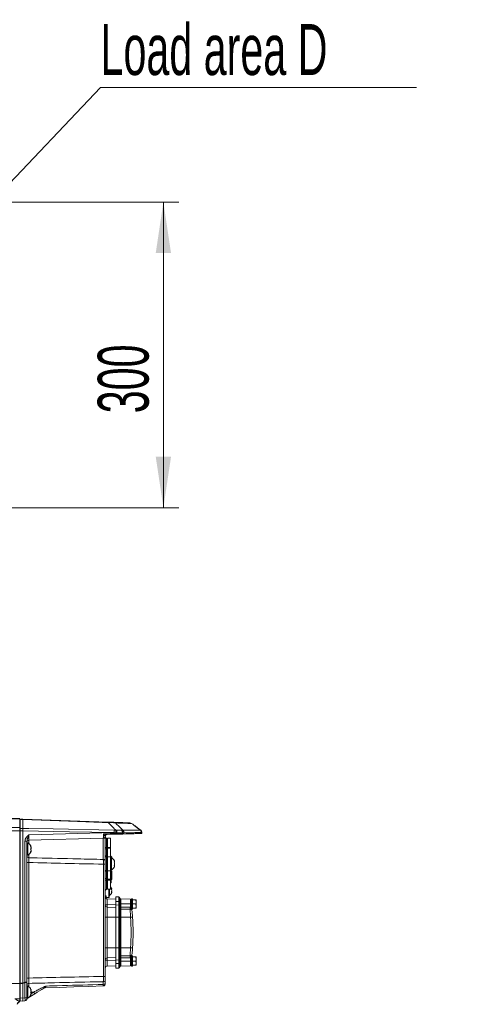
# Model space of a CAD drawing. Header units: millimetres. Extents: x 0 to 8410, y 0 to 5940.
# Tile 86 of 179: x 4033 to 4486, y 2690 to 3657. Entities that reach past the tile are written whole.
import ezdxf

# ---------------------------------------------------------------- set-up
doc = ezdxf.new("R2010")
doc.units = ezdxf.units.MM
doc.header["$LTSCALE"] = 10
doc.styles.add('SLDTEXTSTYLE0', font='TXT', dxfattribs={"width": 0.605})
doc.dimstyles.new('SLDDIMSTYLE0', dxfattribs={"dimtxt": 50, "dimasz": 50, "dimexe": 0, "dimexo": 0.0625, "dimgap": 12.5, "dimtad": 1, "dimtoh": 1, "dimdec": 1, "dimrnd": 1e-09, "dimzin": 12, "dimdsep": 46, "dimtxsty": 'SLDTEXTSTYLE0', "dimsah": 1, "dimcen": 0.09, "dimadec": 0, "dimazin": 0, "dimtfac": 1, "dimtofl": 0, "dimtmove": 0, "dimatfit": 3, "dimfxl": 0, "dimfrac": 2, "dimtolj": 1, "dimtzin": 12, "dimarcsym": 0})
doc.dimstyles.new('SLDDIMSTYLE1', dxfattribs={"dimtxt": 0, "dimasz": 50, "dimexe": 0, "dimexo": 0.0625, "dimgap": 0, "dimtad": 0, "dimtih": 1, "dimtoh": 1, "dimdec": 0, "dimrnd": 1e-09, "dimzin": 0, "dimdsep": 46, "dimtxsty": 'Standard', "dimsah": 1, "dimcen": 0.09, "dimadec": 0, "dimazin": 0, "dimtfac": 50, "dimtdec": 0, "dimtofl": 0, "dimtmove": 0, "dimatfit": 3, "dimfxl": 0, "dimfrac": 2, "dimtolj": 1, "dimtzin": 0, "dimarcsym": 0})

# ---------------------------------------------------------------- blocks, each defined once
blk = doc.blocks.new('*D6')
at = {"color": 7, "linetype": 'Continuous', "lineweight": 0}
for p, q in [((3957.03, 3477.87), (4189.02, 3477.87)), ((4174.02, 3177.87), (4174.02, 3477.87)), ((3957.03, 3177.87), (4189.02, 3177.87))]:
    blk.add_line(p, q, dxfattribs=at)
for points in [[(4174.02, 3477.87), (4166.52, 3427.87), (4181.52, 3427.87)], [(4174.02, 3177.87), (4181.52, 3227.87), (4166.52, 3227.87)]]:
    blk.add_solid(points, dxfattribs=at)
at = {"color": 7, "linetype": 'Continuous', "lineweight": 0, "insert": (4109.57, 3270.58), "char_height": 50, "attachment_point": 1, "rotation": 90, "style": 'SLDTEXTSTYLE0'}
blk.add_mtext('300', dxfattribs=at)
blk = doc.blocks.new('SW_NOTE_3')
at = {"color": 0, "linetype": 'Continuous', "lineweight": 0}
for p, q in [((0, 0), (310.03, 0)), ((310.03, 0), (0, 0)), ((0, 0), (310.03, 0)), ((310.03, 0), (0, 0)), ((0, 0), (310.03, 0)), ((310.03, 0), (0, 0))]:
    blk.add_line(p, q, dxfattribs=at)
at = {"color": 0, "linetype": 'Continuous', "lineweight": 0, "insert": (0.04, 62.28), "char_height": 50, "attachment_point": 1, "style": 'SLDTEXTSTYLE0'}
blk.add_mtext('Load area D', dxfattribs=at)

msp = doc.modelspace()

# ---------------------------------------------------------------- linework, layer by layer
at = {"color": 7, "linetype": 'Continuous', "lineweight": 0}
for p, q in [((3959.18, 2872.87), (4033.03, 2872.87)), ((4033.03, 2872.87), (4033.03, 2872.32)), ((4033.03, 2872.32), (4033.03, 2863.82)), ((4036.03, 2872.13), (4119.79, 2869.21)), ((4036.03, 2871.72), (4036.03, 2871.72)), ((4036.03, 2863.11), (4036.03, 2871.72)), ((4033.03, 2863.82), (4033.03, 2860.6)), ((4036.03, 2863.11), (4036.03, 2863.11)), ((4033.03, 2710.87), (4033.03, 2860.6)), ((4036.03, 2860.7), (4036.03, 2860.71)), ((4036.03, 2711.07), (4036.03, 2860.7)), ((4115.08, 2853.34), (4041.98, 2851.42)), ((4117.03, 2854.94), (4117.03, 2830.61)), ((4128.47, 2857.27), (4118.33, 2856.92)), ((4118.94, 2856.94), (4118.94, 2856.94)), ((4122.03, 2853.37), (4119.03, 2853.37)), ((4119.03, 2853.37), (4119.03, 2844.37)), ((4122.03, 2853.37), (4122.03, 2844.37)), ((4128.44, 2858.32), (4128.04, 2858.63)), ((4040.03, 2850.34), (4040.03, 2712)), ((4041.03, 2848.87), (4040.03, 2848.87)), ((4041.03, 2839.54), (4041.03, 2848.87)), ((4043.9, 2845.18), (4044.17, 2845.18)), ((4119.03, 2844.37), (4119.03, 2843.54)), ((4119.03, 2842.99), (4119.03, 2843.72)), ((4119.03, 2843.54), (4119.03, 2835.26)), ((4119.03, 2842.87), (4119.03, 2842.99)), ((4119.03, 2842.87), (4119.03, 2842.87)), ((4122.03, 2844.37), (4122.03, 2843.54)), ((4122.03, 2843.54), (4122.03, 2835.26)), ((4040.03, 2836.87), (4041.03, 2836.87)), ((4041.03, 2836.87), (4041.03, 2839.54)), ((4044.17, 2840.56), (4044, 2840.56)), ((4119.03, 2835.26), (4119.03, 2821.48)), ((4122.03, 2835.26), (4122.03, 2821.48)), ((4123.03, 2834.37), (4122.03, 2834.37)), ((4123.03, 2828.37), (4123.03, 2834.37)), ((4117.03, 2827.81), (4117.03, 2717.59)), ((4123.03, 2822.37), (4123.03, 2828.37)), ((4125.62, 2826.62), (4125.91, 2826.67)), ((4125.66, 2830.04), (4125.91, 2830.04)), ((4125.91, 2826.7), (4125.68, 2826.7)), ((4119.03, 2821.48), (4119.03, 2813.21)), ((4119.03, 2813.75), (4119.03, 2813.87)), ((4119.03, 2813.87), (4119.03, 2813.87)), ((4119.03, 2813.02), (4119.03, 2813.75)), ((4119.03, 2813.75), (4119.03, 2813.75)), ((4119.03, 2813.21), (4119.03, 2812.37)), ((4122.03, 2822.37), (4123.03, 2822.37)), ((4122.03, 2821.48), (4122.03, 2813.21)), ((4122.03, 2813.21), (4122.03, 2812.37)), ((4122.83, 2810.27), (4122.83, 2822.37)), ((4123.33, 2821.3), (4122.83, 2821.3)), ((4123.39, 2821.06), (4122.83, 2821.06)), ((4123.39, 2821), (4122.83, 2821)), ((4123.33, 2820.32), (4122.83, 2820.32)), ((4123.33, 2820.17), (4122.83, 2820.17)), ((4123.33, 2819.53), (4122.83, 2819.53)), ((4123.33, 2818.97), (4122.83, 2818.97)), ((4123.33, 2814.61), (4122.83, 2814.61)), ((4123.33, 2813.91), (4122.83, 2813.91)), ((4123.33, 2812.84), (4122.83, 2812.84)), ((4123.33, 2821.19), (4123.33, 2821.3)), ((4123.39, 2820.85), (4123.33, 2820.85)), ((4123.33, 2820.32), (4123.33, 2820.6)), ((4123.33, 2820.17), (4123.33, 2820.32)), ((4123.33, 2819.53), (4123.33, 2820.17)), ((4123.33, 2814.61), (4123.33, 2818.97)), ((4123.39, 2818.78), (4123.33, 2818.78)), ((4123.39, 2817.17), (4123.33, 2817.17)), ((4123.33, 2816.76), (4123.39, 2816.76)), ((4123.33, 2816.1), (4123.39, 2816.1)), ((4123.33, 2813.91), (4123.33, 2814.61)), ((4123.33, 2812.84), (4123.33, 2813.91)), ((4123.33, 2813.84), (4123.39, 2813.84)), ((4123.33, 2813.8), (4123.39, 2813.8)), ((4123.33, 2813.76), (4123.39, 2813.76)), ((4119.03, 2812.37), (4119.03, 2803.37)), ((4122.03, 2803.37), (4119.03, 2803.37)), ((4120.83, 2803.37), (4120.83, 2795.67)), ((4121.03, 2801.87), (4121.03, 2803.37)), ((4122.03, 2812.37), (4122.03, 2803.37)), ((4122.03, 2809.69), (4122.44, 2809.78)), ((4118.03, 2796.99), (4117.03, 2797.02)), ((4117.84, 2796.84), (4117.03, 2796.87)), ((4118.03, 2796.96), (4118.03, 2796.99)), ((4118.03, 2796.64), (4118.03, 2794.07)), ((4120.53, 2795.37), (4118.03, 2795.37)), ((4127.33, 2793.51), (4118.96, 2793.8)), ((4120.83, 2797.12), (4121.03, 2797.12)), ((4121.03, 2797.12), (4121.03, 2801.87)), ((4130.35, 2795.89), (4127.33, 2795.94)), ((4127.33, 2791.21), (4127.33, 2795.94)), ((4131.33, 2794.89), (4131.33, 2790.86)), ((4141.85, 2793.69), (4132.31, 2793.85)), ((4143.83, 2793.87), (4142.83, 2793.87)), ((4142.83, 2793.87), (4142.83, 2785.64)), ((4143.83, 2793.87), (4143.83, 2783.87)), ((4127.33, 2785.51), (4118.96, 2785.8)), ((4127.33, 2787.92), (4127.33, 2791.21)), ((4127.33, 2775.87), (4127.33, 2787.92)), ((4131.33, 2790.86), (4131.33, 2786.87)), ((4131.33, 2786.87), (4131.33, 2775.87)), ((4141.32, 2783.7), (4132.31, 2783.85)), ((4142.83, 2785.64), (4142.83, 2783.29)), ((4142.83, 2783.87), (4143.83, 2783.87)), ((4146.83, 2792.87), (4143.83, 2792.87)), ((4146.83, 2788.87), (4143.83, 2788.87)), ((4146.83, 2784.87), (4143.83, 2784.87)), ((4147.33, 2790.87), (4147.33, 2792.87)), ((4147.33, 2790.87), (4147.33, 2786.87)), ((4147.33, 2786.87), (4147.33, 2784.87)), ((4127.33, 2745.87), (4127.33, 2775.87)), ((4131.33, 2775.87), (4131.33, 2745.87)), ((4127.33, 2733.83), (4127.33, 2745.87)), ((4131.33, 2745.87), (4131.33, 2734.88)), ((4127.33, 2736.23), (4118.96, 2735.94)), ((4141.32, 2738.05), (4132.31, 2737.89)), ((4142.83, 2738.46), (4142.83, 2736.1)), ((4143.83, 2737.87), (4142.83, 2737.87)), ((4142.83, 2736.1), (4142.83, 2727.87)), ((4143.83, 2737.87), (4143.83, 2727.87)), ((4146.83, 2736.87), (4143.83, 2736.87)), ((4147.33, 2734.87), (4147.33, 2736.87)), ((4118.96, 2727.94), (4127.33, 2728.23)), ((4127.33, 2730.53), (4127.33, 2733.83)), ((4127.33, 2725.8), (4127.33, 2730.53)), ((4127.33, 2725.8), (4130.35, 2725.85)), ((4131.33, 2734.88), (4131.33, 2730.88)), ((4131.33, 2730.88), (4131.33, 2726.85)), ((4132.31, 2727.89), (4141.85, 2728.05)), ((4142.83, 2727.87), (4143.83, 2727.87)), ((4146.83, 2732.87), (4143.83, 2732.87)), ((4146.83, 2728.87), (4143.83, 2728.87)), ((4147.33, 2734.87), (4147.33, 2730.87)), ((4147.33, 2730.87), (4147.33, 2728.87)), ((3950.87, 2710.87), (4033.03, 2710.87)), ((4033.03, 2710.87), (4033.03, 2695.71)), ((4036.03, 2711.03), (4036.03, 2710.71)), ((4036.03, 2696.44), (4036.03, 2710.68)), ((4040.03, 2712), (4040.03, 2711.87)), ((4040.03, 2711.87), (4040.03, 2696.74)), ((4041.03, 2708.37), (4040.03, 2708.37)), ((4041.03, 2699.04), (4041.03, 2708.37)), ((4117.03, 2714.52), (4117.03, 2711.33)), ((4041.03, 2696.37), (4041.03, 2699.04)), ((4042.98, 2697.72), (4042.35, 2697.32)), ((4047.72, 2700.68), (4042.98, 2697.72)), ((4043.9, 2704.68), (4044.17, 2704.68)), ((4044.17, 2700.06), (4044, 2700.06)), ((4033.03, 2695.71), (4033.03, 2693.24)), ((4033.03, 2693.12), (4033.03, 2693.24)), ((4033.03, 2692.76), (4033.03, 2692.94)), ((4036.03, 2693.61), (4033.48, 2693.83)), ((4036.03, 2693.61), (4036.03, 2696.44)), ((4038.2, 2693.8), (4036.03, 2693.61)), ((4040.03, 2696.74), (4040.03, 2695.79)), ((4040.03, 2696.37), (4041.03, 2696.37))]:
    msp.add_line(p, q, dxfattribs=at)
at = {"color": 8, "linetype": 'Continuous', "lineweight": 0}
for p, q in [((4033.03, 2872.32), (3959.18, 2872.32)), ((4036.03, 2871.72), (4033.48, 2871.5)), ((4033.48, 2871.5), (4033.48, 2862.98)), ((3971.14, 2863.82), (4033.03, 2863.82)), ((4033.48, 2862.98), (4036.03, 2863.11)), ((4125.75, 2861.29), (4127.36, 2861.25)), ((4127.36, 2861.25), (4127.55, 2861.26)), ((4127.55, 2861.26), (4127.91, 2861.26)), ((4127.91, 2861.26), (4128.21, 2861.26)), ((4132.85, 2861.22), (4133.79, 2861.22)), ((4133.79, 2861.22), (4134.35, 2861.19)), ((4134.35, 2861.19), (4151.42, 2861.19)), ((4151.8, 2861.19), (4151.83, 2861.19)), ((4033.03, 2860.6), (3971.14, 2860.6)), ((4033.48, 2860.58), (4033.48, 2711.03)), ((4041.96, 2856.68), (4125.75, 2858.87)), ((4115.08, 2832.57), (4115.08, 2853.34)), ((4118.36, 2844.37), (4118.36, 2853.12)), ((4127.37, 2858.73), (4125.75, 2858.87)), ((4128.04, 2858.63), (4127.37, 2858.73)), ((4128.3, 2858.81), (4127.87, 2858.83)), ((4135.51, 2858.79), (4135.17, 2858.72)), ((4144.38, 2858.79), (4135.51, 2858.79)), ((4038.1, 2712.11), (4038.1, 2850.44)), ((4041.98, 2851.42), (4041.98, 2848.24)), ((4118.36, 2844.37), (4117.03, 2844.37)), ((4118.36, 2842.99), (4117.03, 2842.99)), ((4118.36, 2842.99), (4118.36, 2844.37)), ((4119.03, 2844.37), (4118.36, 2844.37)), ((4118.36, 2834.81), (4118.36, 2842.99)), ((4119.03, 2842.99), (4118.36, 2842.99)), ((4122.03, 2844.37), (4119.03, 2844.37)), ((4122.03, 2843.54), (4119.03, 2843.54)), ((4041.98, 2837.5), (4041.98, 2834.32)), ((4118.36, 2821.93), (4118.36, 2834.81)), ((4122.03, 2835.26), (4119.03, 2835.26)), ((4041.96, 2829.59), (4041.96, 2716.15)), ((4115.1, 2717.7), (4115.1, 2827.92)), ((4117.03, 2813.75), (4118.36, 2813.75)), ((4118.36, 2813.75), (4118.36, 2821.93)), ((4118.36, 2813.75), (4119.03, 2813.75)), ((4118.36, 2812.37), (4118.36, 2813.75)), ((4122.03, 2821.48), (4119.03, 2821.48)), ((4122.03, 2813.21), (4119.03, 2813.21)), ((4122.44, 2809.78), (4122.44, 2822.37)), ((4117.03, 2812.37), (4118.36, 2812.37)), ((4118.36, 2803.33), (4118.36, 2812.37)), ((4118.36, 2812.37), (4119.03, 2812.37)), ((4122.03, 2812.37), (4119.03, 2812.37)), ((4120.53, 2803.37), (4120.53, 2795.37)), ((4117.84, 2794.2), (4117.84, 2796.84)), ((4118.96, 2793.8), (4118.96, 2788.17)), ((4130.35, 2791.19), (4130.35, 2795.89)), ((4132.31, 2793.85), (4132.31, 2788.87)), ((4141.85, 2788.87), (4141.85, 2793.69)), ((4127.33, 2788.21), (4118.96, 2788.17)), ((4118.96, 2788.17), (4118.96, 2785.8)), ((4118.96, 2785.8), (4118.96, 2775.87)), ((4127.33, 2791.21), (4130.35, 2791.19)), ((4127.33, 2787.92), (4130.35, 2787.86)), ((4130.35, 2787.86), (4130.35, 2791.19)), ((4130.35, 2775.87), (4130.35, 2787.86)), ((4132.31, 2788.87), (4131.33, 2788.87)), ((4132.31, 2785.85), (4131.33, 2785.85)), ((4132.31, 2788.87), (4132.31, 2785.85)), ((4141.85, 2788.87), (4132.31, 2788.87)), ((4132.31, 2785.85), (4141.32, 2785.7)), ((4132.31, 2783.85), (4132.31, 2775.87)), ((4141.85, 2785.65), (4141.85, 2788.87)), ((4141.85, 2788.87), (4142.83, 2788.87)), ((4118.96, 2775.87), (4117.03, 2775.87)), ((4118.96, 2775.87), (4118.96, 2745.87)), ((4127.33, 2775.87), (4118.96, 2775.87)), ((4127.33, 2775.87), (4130.35, 2775.87)), ((4130.35, 2745.87), (4130.35, 2775.87)), ((4130.35, 2775.87), (4131.33, 2775.87)), ((4131.33, 2775.87), (4132.31, 2775.87)), ((4132.31, 2775.87), (4132.31, 2745.87)), ((4141.82, 2775.87), (4132.31, 2775.87)), ((4118.96, 2745.87), (4117.03, 2745.87)), ((4118.96, 2745.87), (4118.96, 2735.94)), ((4127.33, 2745.87), (4118.96, 2745.87)), ((4127.33, 2745.87), (4130.35, 2745.87)), ((4130.35, 2733.88), (4130.35, 2745.87)), ((4130.35, 2745.87), (4131.33, 2745.87)), ((4131.33, 2745.87), (4132.31, 2745.87)), ((4132.31, 2745.87), (4132.31, 2737.89)), ((4141.82, 2745.87), (4132.31, 2745.87)), ((4118.96, 2735.94), (4118.96, 2733.58)), ((4131.33, 2735.89), (4132.31, 2735.89)), ((4141.32, 2736.05), (4132.31, 2735.89)), ((4132.31, 2735.89), (4132.31, 2732.87)), ((4141.85, 2732.87), (4141.85, 2736.09)), ((4118.96, 2733.58), (4118.96, 2727.94)), ((4127.33, 2733.53), (4118.96, 2733.58)), ((4127.33, 2733.83), (4130.35, 2733.88)), ((4127.33, 2730.53), (4130.35, 2730.55)), ((4130.35, 2730.55), (4130.35, 2733.88)), ((4130.35, 2725.85), (4130.35, 2730.55)), ((4131.33, 2732.87), (4132.31, 2732.87)), ((4132.31, 2732.87), (4132.31, 2727.89)), ((4141.85, 2732.87), (4132.31, 2732.87)), ((4141.85, 2728.05), (4141.85, 2732.87)), ((4141.85, 2732.87), (4142.83, 2732.87)), ((4033.48, 2711.03), (4036.03, 2711.03)), ((4036.03, 2710.71), (4033.48, 2710.71)), ((4033.48, 2710.71), (4033.48, 2696.66)), ((4036.03, 2711.07), (4038.1, 2712.11)), ((4038.2, 2711.77), (4036.03, 2710.68)), ((4038.2, 2696.63), (4038.2, 2711.77)), ((4041.98, 2710.91), (4041.98, 2707.74)), ((4115.08, 2709.9), (4115.08, 2712.57)), ((4046.71, 2702.37), (4043.86, 2702.37)), ((4044.17, 2700.79), (4046.71, 2702.37)), ((4028.18, 2695.71), (4033.03, 2695.71)), ((4033.48, 2696.66), (4036.03, 2696.44)), ((4036.03, 2696.44), (4038.2, 2696.63))]:
    msp.add_line(p, q, dxfattribs=at)
at = {"color": 7, "linetype": 'Continuous', "lineweight": 0, "flags": 128}
for points in [[(4033.48, 2871.91), (4034.55, 2872), (4036.03, 2872.13)], [(4143.43, 2857.79), (4140.73, 2857.7), (4137.66, 2857.59), (4134.23, 2857.47)], [(4126.17, 2830.74), (4125.93, 2831.3), (4125.67, 2831.79)], [(4117.84, 2797), (4117.73, 2797), (4117.43, 2797.01), (4117.03, 2797.02)], [(4115.1, 2708.49), (4100.62, 2707.99), (4086.19, 2707.48), (4071.82, 2706.98), (4057.51, 2706.48)], [(4056.71, 2706.29), (4054.59, 2704.97), (4052.36, 2703.57), (4050.05, 2702.13), (4047.72, 2700.68)]]:
    msp.add_lwpolyline(points, dxfattribs=at)
at = {"color": 8, "linetype": 'Continuous', "lineweight": 0, "flags": 128}
for points in [[(4119.79, 2868.79), (4113.79, 2869), (4089.81, 2869.84), (4036.03, 2871.72)], [(4036.03, 2863.11), (4042.02, 2862.99), (4066, 2862.5), (4125.75, 2861.29)], [(4151.8, 2861.19), (4151.86, 2861.11), (4151.87, 2860.99), (4151.84, 2860.83), (4151.82, 2860.76)], [(4036.03, 2860.71), (4034.6, 2860.63), (4033.48, 2860.58)], [(4125.75, 2858.87), (4081.82, 2859.77), (4036.03, 2860.7)], [(4115.11, 2857.67), (4121.81, 2857.92), (4128.53, 2858.17)], [(4135.17, 2858.47), (4138.6, 2858.59), (4141.68, 2858.7), (4144.38, 2858.79)], [(4152.55, 2858.83), (4152.56, 2858.84), (4152.71, 2858.91), (4152.83, 2858.99), (4152.92, 2859.07), (4152.96, 2859.16), (4152.97, 2859.24)], [(4131.33, 2790.86), (4131.31, 2790.92), (4131.25, 2790.98), (4131.16, 2791.04), (4131.04, 2791.09), (4130.89, 2791.13), (4130.72, 2791.16), (4130.54, 2791.18), (4130.35, 2791.19)], [(4130.35, 2730.55), (4130.54, 2730.56), (4130.72, 2730.58), (4130.89, 2730.61), (4131.04, 2730.65), (4131.16, 2730.7), (4131.25, 2730.76), (4131.31, 2730.82), (4131.33, 2730.88)]]:
    msp.add_lwpolyline(points, dxfattribs=at)
at = {"color": 7, "linetype": 'Continuous', "lineweight": 0}
for centre, radius, start, end in [((4033.53, 2871.41), 0.5, 95, 180), ((4141.09, 2865.46), 3, 55.34678, 88.00005), ((3250.16, 1662.45), 1500, 53.05019, 53.48073), ((4150.03, 2858.79), 3, 8.96486, 53.05019), ((4115.03, 2855.34), 2, 271.5, 354.30839), ((4119.01, 2854.94), 2, 92, 174.30839), ((4119.03, 2854.94), 2, 92, 180), ((4118.03, 2855.03), 1, 174.71348, 195.7705), ((4119, 2855.3), 2, 195.7705, 251.20374), ((4118.03, 2852.46), 1, 0, 71.20374), ((4151.58, 2859.08), 1, 272, 7.34239), ((4151.98, 2859.09), 1, 272.00023, 8.62811), ((4042.03, 2849.42), 2, 91.5, 180), ((4037.63, 2842.75), 7, 20.67644, 60.95025), ((4037.63, 2842.99), 7, 299.04975, 339.35344), ((4117.73, 2832.61), 6, 29.79907, 44.30005), ((4119.63, 2828.25), 7, 30.39715, 60.95025), ((4119.63, 2828.49), 7, 299.04975, 329.17324), ((4119.63, 2828.49), 7, 329.17324, 339.25059), ((4119.03, 2801.44), 2, 109.47122, 180), ((4118.03, 2804.27), 1, 289.47122, 0), ((4117.73, 2801.61), 6, 29.79907, 44.30005), ((4122.33, 2810.27), 0.5, 282.5, 0), ((4119.03, 2795.8), 2, 180, 268), ((4117.83, 2796.64), 0.2, 0, 88), ((4120.53, 2795.67), 0.3, 270, 0), ((4117.73, 2802.14), 6, 303.30018, 331.04858), ((4130.33, 2794.89), 1, 0, 89), ((4132.33, 2794.85), 1, 180, 269), ((4141.83, 2792.69), 1, 0, 89), ((4119.03, 2787.8), 2, 180, 268), ((4132.33, 2784.85), 1, 180, 269), ((4141.28, 2781.7), 2, 5.74635, 89), ((3934.33, 2760.87), 210, 355.8645, 4.1355), ((4119.03, 2733.94), 2, 92, 180), ((4132.33, 2736.89), 1, 91, 180), ((4141.28, 2740.05), 2, 271, 354.25365), ((4119.03, 2725.94), 2, 92, 180), ((4130.33, 2726.85), 1, 271, 0), ((4132.33, 2726.89), 1, 91, 180), ((4141.83, 2729.05), 1, 271, 0), ((4037.63, 2702.25), 7, 20.67644, 60.95025), ((4057.58, 2704.48), 2, 92, 122), ((4115.03, 2710.49), 2, 272, 0), ((4037.63, 2702.49), 7, 299.04975, 339.35344), ((4033.84, 2689.87), 3, 105.60769, 170.40593), ((4033.53, 2694.33), 0.5, 180, 265), ((4038.03, 2695.79), 2, 275, 0), ((4041.87, 2694.66), 2, 122, 163.57992)]:
    msp.add_arc(centre, radius, start, end, dxfattribs=at)
at = {"color": 8, "linetype": 'Continuous', "lineweight": 0}
for centre, radius, start, end in [((4033.49, 2871.04), 0.462, 90.58947, 175.91683), ((4033.49, 2862.52), 0.461, 90.40754, 175.72052), ((4115.32, 2869), 4.48, 357.34938, 2.65062), ((4125.25, 2866.14), 2.88, 52.72165, 87.94103), ((4074.79, 2860.08), 50.97, 358.64413, 1.35587), ((4077.51, 2859.93), 49.87, 358.61971, 1.51966), ((4130.43, 2850.14), 11.34, 77.70128, 101.31797), ((4113.54, 2859.47), 14.77, 357.43536, 6.94924), ((4130.98, 2858.68), 3.16, 0.07998, 53.63935), ((4132.09, 2858.65), 3.08, 1.25709, 56.59369), ((4132.49, 2858.8), 3.03, 359.80819, 52.09035), ((4033.38, 2858.44), 2.13, 87.12093, 99.41898), ((4118.45, 2855.11), 1.81, 93.68815, 163.28109), ((4118.97, 2854.96), 1.94, 180.5673, 251.79394), ((4118.06, 2852.2), 0.97, 0.57023, 71.79267), ((4134.18, 2858.46), 0.986, 272.71646, 0.81733), ((4143.39, 2858.79), 0.993, 272.34033, 0.39698), ((4151.58, 2859.08), 1, 272.01931, 8.22883), ((4149.94, 2858.1), 2.08, 359.81774, 2.23871), ((4038.57, 2841.25), 9.2, 80.86703, 92.92873), ((4042.03, 2836.32), 2, 180.00681, 268.50748), ((4115.05, 2830.59), 1.98, 0.45163, 88.97525), ((4118.87, 2836.58), 1.85, 181.59583, 253.87223), ((4118.11, 2833.92), 0.924, 1.59889, 73.87089), ((4041.49, 2838.78), 9.2, 260.86752, 272.92835), ((4115.57, 2818.73), 9.2, 80.86681, 92.92905), ((4118.11, 2822.82), 0.924, 286.13056, 358.39966), ((4118.87, 2820.16), 1.85, 106.12724, 178.4047), ((4118.5, 2784.61), 3.58, 82.61639, 114.2138), ((4130.33, 2786.87), 0.999, 0.05556, 89.05982), ((4169.96, 2784.7), 28.66, 178.00095, 181.99905), ((4141.25, 2781.7), 4, 81.40816, 89), ((4114.32, 3162.99), 388.09, 274.06375, 274.35388), ((3934.36, 2760.87), 208, 355.8645, 4.1355), ((4114.32, 2358.76), 388.09, 85.64612, 85.93625), ((4169.96, 2737.05), 28.66, 178.00095, 181.99905), ((4141.25, 2740.05), 4, 271, 278.59184), ((4118.5, 2737.13), 3.58, 245.78647, 277.38355), ((4130.33, 2734.88), 0.999, 270.94052, 359.94432), ((4041.49, 2725.34), 9.2, 260.86713, 272.92852), ((4115.57, 2708.51), 9.2, 80.86676, 92.92889), ((4033.38, 2708.9), 2.13, 87.11997, 99.41808), ((4033.38, 2712.85), 2.13, 260.58192, 272.88003), ((4038.57, 2702.92), 9.2, 80.86634, 92.92932), ((4038.63, 2720.29), 8.53, 267.11892, 279.41878), ((4042.03, 2708.91), 2, 91.4419, 179.94542), ((4057.66, 2704.76), 1.8, 88.84867, 121.88265), ((4115.06, 2714.54), 1.97, 270.73849, 359.26979), ((4115.28, 2711.66), 1.77, 263.3938, 349.47161), ((4042, 2697.34), 1.06, 21.19318, 31.30739), ((4028.2, 2690.23), 22.14, 28.15739, 33.26403), ((4033.94, 2689.73), 3.51, 105.1238, 164.68697), ((4033.83, 2689.87), 3, 105.53924, 170.43116), ((4033.38, 2698.79), 2.13, 260.58192, 272.88027), ((4038.63, 2705.16), 8.53, 267.11899, 279.41876), ((4041.14, 2695.78), 1.11, 148.02685, 179.45715)]:
    msp.add_arc(centre, radius, start, end, dxfattribs=at)
for centre, major_axis, ratio, start_param, end_param in [((4042.03, 2856.43), (0.05, 5), 0.014502, 1.519933, 3.142124), ((4115.03, 2858.34), (-0.05, 5), 0.014518, 3.141821, 4.578626), ((3453.03, 6272.05), (-24.53, 13212.22), 0.052949, 4.450961, 4.45098), ((4641.35, 2841.98), (837.42, -1.53), 0.023071, 3.914718, 4.032909), ((4132.33, 2785.85), (0.02, 2), 0.008724, 1.571025, 3.141517), ((4132.33, 2735.89), (-0.02, 2), 0.008724, 0.000076, 1.570568), ((4697.75, 2701.43), (879.71, -1.61), 0.023071, 2.294754, 2.412069), ((4033.53, 2710.87), (0, 3), 0.014546, 1.518636, 1.622957), ((4038.03, 2711.97), (-0.9, 2.91), 0.035463, 4.632522, 4.749416), ((4028.18, 2695.87), (5.69, -3), 0.021593, 4.723756, 5.742021), ((4033.53, 2696.84), (0.04, 3.01), 0.013665, 1.62937, 3.140596), ((4038.03, 2696.8), (-0.17, 3), 0.054904, 3.143199, 4.654425)]:
    msp.add_ellipse(centre, major_axis=major_axis, ratio=ratio, start_param=start_param, end_param=end_param, dxfattribs=at)
at = {"color": 7, "linetype": 'Continuous', "lineweight": 0}
for centre, major_axis, ratio, start_param, end_param in [((4011.51, 2698.65), (24.48, 12.59), 0.108562, 6.215781, 6.22743), ((4018.82, 2702.32), (17.16, 8.59), 0.156337, 6.205065, 6.216994)]:
    msp.add_ellipse(centre, major_axis=major_axis, ratio=ratio, start_param=start_param, end_param=end_param, dxfattribs=at)
at = {"color": 8, "linetype": 'Continuous', "lineweight": 0}
for points, knots in [([(4033.48, 2871.91), (4033.48, 2871.9), (4033.48, 2871.87), (4033.48, 2871.69), (4033.48, 2871.52), (4033.48, 2871.5)], [0, 0, 0, 0, 0.3655, 0.913766, 1, 1, 1, 1]), ([(4033.48, 2862.98), (4033.48, 2862.8), (4033.48, 2862.42), (4033.48, 2861.57), (4033.48, 2860.91), (4033.48, 2860.58)], [0, 0, 0, 0, 0.308769, 0.654419, 1, 1, 1, 1]), ([(4126.99, 2868.43), (4126.65, 2868.5), (4126.02, 2868.62), (4124.36, 2868.74), (4122.44, 2868.8), (4120.83, 2868.81), (4119.97, 2868.8), (4119.79, 2868.79)], [0, 0, 0, 0, 0.279494, 0.507229, 0.739673, 0.946354, 1, 1, 1, 1]), ([(4127.36, 2861.25), (4126.58, 2862.04), (4124.08, 2864.58), (4121.54, 2867.08), (4119.79, 2868.79)], [0, 0, 0, 0, 0.311511, 1, 1, 1, 1]), ([(4126.99, 2868.43), (4128.91, 2866.56), (4131.37, 2864.16), (4133.8, 2861.73), (4134.35, 2861.19)], [0, 0, 0, 0, 0.777658, 1, 1, 1, 1]), ([(4142.76, 2867.88), (4142.75, 2867.88), (4142.74, 2867.88), (4141.74, 2867.91), (4140.16, 2867.97), (4137.89, 2868.05), (4134.95, 2868.15), (4131.39, 2868.27), (4128.46, 2868.38), (4126.99, 2868.43)], [0, 0, 0, 0, 0.133981, 0.277647, 0.421349, 0.565014, 0.709997, 0.855017, 1, 1, 1, 1]), ([(4128.21, 2861.26), (4128.67, 2861.27), (4129.81, 2861.28), (4131.48, 2861.27), (4132.4, 2861.24), (4132.85, 2861.22)], [0, 0, 0, 0, 0.253241, 0.634101, 1, 1, 1, 1]), ([(4145.4, 2865.85), (4145.31, 2865.93), (4145.14, 2866.09), (4145.79, 2865.64), (4146.96, 2864.79), (4148.48, 2863.67), (4150.05, 2862.5), (4151.2, 2861.64), (4151.8, 2861.19)], [0, 0, 0, 0, 0.159852, 0.311095, 0.517615, 0.672956, 0.828603, 1, 1, 1, 1]), ([(4038.1, 2850.44), (4038.18, 2851.12), (4038.36, 2852.62), (4039.81, 2854.77), (4041.18, 2856), (4041.96, 2856.68), (4041.96, 2856.68)], [0, 0, 0, 0, 0.2689839, 0.590505, 0.9983305, 1, 1, 1, 1]), ([(4041.96, 2856.68), (4041.96, 2856.68), (4041.78, 2856.15), (4041.41, 2855.09), (4040.81, 2853.42), (4040.2, 2851.9), (4040.08, 2850.78), (4040.03, 2850.34)], [0, 0, 0, 0, 0.0021155, 0.2414816, 0.4891976, 0.7946641, 1, 1, 1, 1]), ([(4116.72, 2855.63), (4116.59, 2855.73), (4116.36, 2855.9), (4115.92, 2856.46), (4115.51, 2857.06), (4115.22, 2857.49), (4115.11, 2857.67), (4115.11, 2857.67)], [0, 0, 0, 0, 0.283322, 0.52822, 0.814599, 0.99714, 1, 1, 1, 1]), ([(4115.11, 2857.67), (4115.11, 2857.67), (4115.33, 2857.59), (4115.88, 2857.41), (4116.69, 2857.16), (4117.56, 2856.95), (4118.07, 2856.93), (4118.33, 2856.92)], [0, 0, 0, 0, 0.004094, 0.196819, 0.495911, 0.74035, 1, 1, 1, 1]), ([(4117.02, 2855.14), (4117.03, 2855.18), (4117.05, 2855.27), (4116.82, 2855.52), (4116.72, 2855.63)], [0, 0, 0, 0, 0.538873, 1, 1, 1, 1]), ([(4118.36, 2853.12), (4118.36, 2853.25), (4118.35, 2853.4), (4118.35, 2853.41), (4118.35, 2853.41)], [0, 0, 0, 0, 0.863391, 1, 1, 1, 1]), ([(4134.13, 2858.68), (4133.6, 2858.69), (4132.51, 2858.72), (4130.37, 2858.76), (4128.9, 2858.8), (4128.3, 2858.81)], [0, 0, 0, 0, 0.366941, 0.744638, 1, 1, 1, 1]), ([(4128.44, 2858.32), (4129.28, 2858.34), (4131, 2858.39), (4133.18, 2858.44), (4134.59, 2858.47), (4135.01, 2858.47), (4135.17, 2858.47)], [0, 0, 0, 0, 0.266291, 0.545009, 0.824208, 1, 1, 1, 1]), ([(4135.17, 2858.72), (4135.17, 2858.72), (4134.96, 2858.68), (4134.54, 2858.68), (4134.13, 2858.68)], [0, 0, 0, 0, 0.029617, 1, 1, 1, 1]), ([(4144.38, 2858.79), (4144.59, 2858.8), (4145.62, 2858.86), (4147.31, 2858.95), (4149.2, 2859.04), (4150.72, 2859.12), (4151.88, 2859.19), (4152.34, 2859.21), (4152.57, 2859.22)], [0, 0, 0, 0, 0.046838, 0.234203, 0.425442, 0.616681, 0.80834, 1, 1, 1, 1]), ([(4041.98, 2834.32), (4041.97, 2834.31), (4041.96, 2834.25), (4041.95, 2833.78), (4041.94, 2832.71), (4041.95, 2831.26), (4041.95, 2830.15), (4041.96, 2829.59)], [0, 0, 0, 0, 0.0991338, 0.3243692, 0.5495313, 0.7747518, 1, 1, 1, 1]), ([(4041.98, 2834.32), (4044.66, 2834.25), (4060.67, 2833.84), (4085.03, 2833.25), (4106.72, 2832.76), (4115.08, 2832.57)], [0, 0, 0, 0, 0.110072, 0.656931, 1, 1, 1, 1]), ([(4115.1, 2827.92), (4115.1, 2828.48), (4115.11, 2829.59), (4115.11, 2831.03), (4115.1, 2832.12), (4115.09, 2832.43), (4115.08, 2832.57)], [0, 0, 0, 0, 0.251894, 0.5038, 0.755653, 1, 1, 1, 1]), ([(4141.82, 2775.87), (4141.77, 2776.75), (4141.67, 2778.51), (4141.52, 2780.86), (4141.4, 2782.63), (4141.33, 2783.56), (4141.32, 2783.66), (4141.32, 2783.7)], [0, 0, 0, 0, 0.215075, 0.430148, 0.645179, 0.859801, 1, 1, 1, 1]), ([(4141.32, 2738.05), (4141.32, 2738.13), (4141.34, 2738.3), (4141.44, 2739.65), (4141.57, 2741.62), (4141.71, 2743.82), (4141.79, 2745.29), (4141.82, 2745.87)], [0, 0, 0, 0, 0.2138839, 0.4277561, 0.6419614, 0.8567262, 1, 1, 1, 1]), ([(4041.96, 2716.15), (4041.96, 2715.8), (4041.95, 2714.89), (4041.94, 2713.47), (4041.94, 2712.13), (4041.95, 2711.18), (4041.97, 2711), (4041.98, 2710.91)], [0, 0, 0, 0, 0.135538, 0.351493, 0.567535, 0.78374, 1, 1, 1, 1]), ([(4115.08, 2712.57), (4115.09, 2712.75), (4115.1, 2713.11), (4115.11, 2714.29), (4115.11, 2715.78), (4115.1, 2716.99), (4115.1, 2717.62), (4115.1, 2717.7)], [0, 0, 0, 0, 0.24171, 0.48346, 0.725105, 0.966662, 1, 1, 1, 1]), ([(4115.08, 2712.57), (4112.4, 2712.51), (4096.39, 2712.18), (4072.02, 2711.64), (4050.34, 2711.11), (4041.98, 2710.91)], [0, 0, 0, 0, 0.110071, 0.65692, 1, 1, 1, 1]), ([(4046.71, 2702.37), (4047.9, 2702.98), (4050.43, 2704.26), (4054.3, 2706.24), (4056.89, 2707.57), (4058.19, 2708.24)], [0, 0, 0, 0, 0.30592, 0.649992, 1, 1, 1, 1]), ([(4056.71, 2706.29), (4057, 2706.54), (4057.57, 2707.02), (4057.99, 2707.81), (4058.19, 2708.23), (4058.19, 2708.24)], [0, 0, 0, 0, 0.508471, 0.994337, 1, 1, 1, 1]), ([(4057.7, 2706.56), (4057.64, 2706.54), (4057.53, 2706.49), (4057.52, 2706.48), (4057.51, 2706.48)], [0, 0, 0, 0, 0.575116, 1, 1, 1, 1]), ([(4058.19, 2708.24), (4058.19, 2708.23), (4058.2, 2707.82), (4058.19, 2707.31), (4058.02, 2706.79), (4057.82, 2706.65), (4057.7, 2706.56)], [0, 0, 0, 0, 0.005282, 0.476628, 0.67545, 1, 1, 1, 1]), ([(4058.19, 2708.24), (4058.76, 2708.25), (4062.66, 2708.36), (4079.89, 2708.86), (4098.28, 2709.4), (4113.34, 2709.84), (4115.08, 2709.9)], [0, 0, 0, 0, 0.030036, 0.205722, 0.908468, 1, 1, 1, 1]), ([(4115.1, 2708.49), (4115.1, 2708.56), (4115.1, 2708.7), (4115.09, 2709.41), (4115.08, 2709.84), (4115.08, 2709.9)], [0, 0, 0, 0, 0.499521, 0.938683, 1, 1, 1, 1]), ([(4040.61, 2696.37), (4040.63, 2696.35), (4040.69, 2696.27), (4040.76, 2696.32), (4040.81, 2696.36)], [0, 0, 0, 0, 0.3401059, 1, 1, 1, 1])]:
    msp.add_open_spline(points, degree=3, knots=knots, dxfattribs=at)
at = {"color": 7, "linetype": 'Continuous', "lineweight": 0}
for points, knots in [([(4036.03, 2872.13), (4036.03, 2872.12), (4036.02, 2872.1), (4036.03, 2871.87), (4036.03, 2871.72)], [0, 0, 0, 0, 0.364576, 1, 1, 1, 1]), ([(4036.03, 2863.11), (4036.02, 2862.93), (4036.02, 2862.56), (4036.02, 2861.71), (4036.02, 2861.04), (4036.03, 2860.71)], [0, 0, 0, 0, 0.30729, 0.653652, 1, 1, 1, 1]), ([(4119.79, 2869.21), (4119.94, 2869.2), (4120.63, 2869.18), (4121.94, 2869.13), (4123.49, 2869.08), (4124.74, 2869.04), (4125.13, 2869.02), (4125.35, 2869.01)], [0, 0, 0, 0, 0.054506, 0.259987, 0.486467, 0.711792, 1, 1, 1, 1]), ([(4125.35, 2869.01), (4127.01, 2868.96), (4130.33, 2868.84), (4134.22, 2868.7), (4137.31, 2868.6), (4139.53, 2868.52), (4140.93, 2868.47), (4141.11, 2868.46), (4141.19, 2868.46)], [0, 0, 0, 0, 0.165392, 0.330894, 0.496397, 0.661789, 0.830836, 1, 1, 1, 1]), ([(4127.91, 2861.26), (4127.91, 2861.25), (4127.92, 2861.07), (4127.92, 2860.6), (4127.91, 2859.74), (4127.88, 2859.12), (4127.87, 2858.83)], [0, 0, 0, 0, 0.023167, 0.363124, 0.703079, 1, 1, 1, 1]), ([(4145.6, 2865.69), (4145.54, 2865.74), (4145.41, 2865.84), (4145.35, 2865.9), (4145.36, 2865.89), (4145.36, 2865.88)], [0, 0, 0, 0, 0.484047, 0.935861, 1, 1, 1, 1]), ([(4151.42, 2861.19), (4150.79, 2861.67), (4149.52, 2862.64), (4147.74, 2864.01), (4146.28, 2865.14), (4145.79, 2865.54), (4145.6, 2865.69)], [0, 0, 0, 0, 0.256956, 0.513402, 0.808269, 1, 1, 1, 1]), ([(4152.57, 2859.22), (4152.55, 2859.29), (4152.49, 2859.7), (4152.21, 2860.45), (4151.69, 2860.94), (4151.42, 2861.19)], [0, 0, 0, 0, 0.0872079, 0.5414818, 1, 1, 1, 1]), ([(4151.8, 2861.19), (4152.11, 2860.91), (4152.69, 2860.37), (4152.88, 2859.61), (4152.97, 2859.24)], [0, 0, 0, 0, 0.52087, 1, 1, 1, 1]), ([(4127.87, 2858.83), (4127.87, 2858.82), (4127.87, 2858.79), (4127.91, 2858.73), (4127.97, 2858.68), (4128.02, 2858.64), (4128.04, 2858.63)], [0, 0, 0, 0, 0.101105, 0.245689, 0.749866, 1, 1, 1, 1]), ([(4128.53, 2858.17), (4128.53, 2858.19), (4128.52, 2858.22), (4128.49, 2858.27), (4128.45, 2858.3), (4128.44, 2858.32)], [0, 0, 0, 0, 0.283307, 0.638266, 1, 1, 1, 1]), ([(4128.53, 2858.17), (4128.53, 2858.06), (4128.53, 2857.84), (4128.52, 2857.56), (4128.51, 2857.36), (4128.48, 2857.28), (4128.47, 2857.27), (4128.47, 2857.27), (4128.47, 2857.27)], [0, 0, 0, 0, 0.22963, 0.459248, 0.689064, 0.919236, 0.987438, 1, 1, 1, 1]), ([(4134.23, 2857.47), (4134.09, 2857.47), (4133.72, 2857.45), (4132.49, 2857.41), (4130.62, 2857.35), (4129.16, 2857.29), (4128.47, 2857.27)], [0, 0, 0, 0, 0.178487, 0.461984, 0.744987, 1, 1, 1, 1]), ([(4151.61, 2858.08), (4151.6, 2858.08), (4151.33, 2858.07), (4150.56, 2858.04), (4148.8, 2857.98), (4146.59, 2857.9), (4144.67, 2857.84), (4143.64, 2857.8), (4143.43, 2857.79)], [0, 0, 0, 0, 0.015367, 0.265492, 0.515674, 0.765798, 0.953162, 1, 1, 1, 1]), ([(4043.62, 2845.78), (4043.77, 2845.5), (4044.03, 2845.01), (4044.19, 2844.23), (4044.2, 2843.6), (4044.06, 2843.09), (4043.84, 2842.79), (4043.68, 2842.68), (4043.62, 2842.64)], [0, 0, 0, 0, 0.235569, 0.40815, 0.581145, 0.745077, 0.917187, 1, 1, 1, 1]), ([(4044.17, 2845.2), (4044.18, 2845.19), (4044.18, 2845.16), (4044.05, 2845.3), (4043.84, 2845.53), (4043.68, 2845.72), (4043.62, 2845.78)], [0, 0, 0, 0, 0.090651, 0.446546, 0.820208, 1, 1, 1, 1]), ([(4043.62, 2842.64), (4043.77, 2842.56), (4044.03, 2842.41), (4044.19, 2841.9), (4044.2, 2841.32), (4044.06, 2840.67), (4043.84, 2840.13), (4043.68, 2839.83), (4043.62, 2839.73)], [0, 0, 0, 0, 0.235553, 0.408135, 0.581131, 0.74506, 0.917171, 1, 1, 1, 1]), ([(4119.03, 2842.21), (4119.03, 2842.28), (4119.03, 2842.5), (4119.03, 2842.72), (4119.03, 2842.87)], [0, 0, 0, 0, 0.327209, 1, 1, 1, 1]), ([(4043.62, 2839.73), (4043.77, 2839.93), (4044.02, 2840.26), (4044.19, 2840.53), (4044.18, 2840.54), (4044.17, 2840.55)], [0, 0, 0, 0, 0.436729, 0.756684, 1, 1, 1, 1]), ([(4122.92, 2835.62), (4123.03, 2835.42), (4123.23, 2835.03), (4123.33, 2834.57), (4123.25, 2834.31), (4123.11, 2834.24), (4123, 2834.24), (4122.99, 2834.24)], [0, 0, 0, 0, 0.260982, 0.526104, 0.750891, 0.972424, 1, 1, 1, 1]), ([(4117.03, 2830.61), (4117.03, 2830.52), (4117.03, 2830.34), (4117.03, 2829.68), (4117.03, 2828.82), (4117.03, 2828.15), (4117.03, 2827.81)], [0, 0, 0, 0, 0.244376, 0.496224, 0.748113, 1, 1, 1, 1]), ([(4125.62, 2831.87), (4125.77, 2831.6), (4126.03, 2831.13), (4126.19, 2830.56), (4126.2, 2830.2), (4126.06, 2830.03), (4125.84, 2830.03), (4125.68, 2830.1), (4125.62, 2830.12)], [0, 0, 0, 0, 0.23557, 0.408151, 0.581147, 0.745074, 0.917188, 1, 1, 1, 1]), ([(4125.62, 2830.12), (4125.77, 2829.9), (4126.03, 2829.51), (4126.19, 2828.75), (4126.2, 2828.04), (4126.06, 2827.38), (4125.84, 2826.92), (4125.68, 2826.69), (4125.62, 2826.62)], [0, 0, 0, 0, 0.235552, 0.408133, 0.581131, 0.745062, 0.917172, 1, 1, 1, 1]), ([(4126.03, 2826.68), (4126.08, 2826.64), (4126.2, 2826.56), (4126.2, 2826.21), (4126.06, 2825.72), (4125.84, 2825.25), (4125.68, 2824.96), (4125.62, 2824.87)], [0, 0, 0, 0, 0.216679, 0.445638, 0.662604, 0.890397, 1, 1, 1, 1]), ([(4126.07, 2827.53), (4126.11, 2827.45), (4126.2, 2827.27), (4126.18, 2826.98), (4126.17, 2826.83)], [0, 0, 0, 0, 0.471538, 1, 1, 1, 1]), ([(4119.03, 2813.75), (4119.03, 2813.78), (4119.03, 2813.82), (4119.03, 2813.86), (4119.03, 2813.87)], [0, 0, 0, 0, 0.700392, 1, 1, 1, 1]), ([(4123.33, 2820.32), (4123.33, 2820.52), (4123.33, 2820.9), (4123.33, 2820.94), (4123.33, 2820.96)], [0, 0, 0, 0, 0.557358, 1, 1, 1, 1]), ([(4123.33, 2818.97), (4123.33, 2819.02), (4123.33, 2819.1), (4123.33, 2819.4), (4123.33, 2819.53)], [0, 0, 0, 0, 0.5597546, 1, 1, 1, 1]), ([(4122.92, 2804.62), (4123.03, 2804.42), (4123.23, 2804.03), (4123.33, 2803.57), (4123.25, 2803.31), (4123.09, 2803.24), (4122.96, 2803.24), (4122.92, 2803.25)], [0, 0, 0, 0, 0.2469182, 0.4977571, 0.7104327, 0.9200291, 1, 1, 1, 1]), ([(4122.92, 2803.25), (4123.03, 2803.05), (4123.23, 2802.64), (4123.33, 2801.91), (4123.25, 2801.23), (4123.09, 2800.78), (4122.96, 2800.56), (4122.92, 2800.5)], [0, 0, 0, 0, 0.246915, 0.497755, 0.710431, 0.920026, 1, 1, 1, 1]), ([(4117.84, 2796.84), (4117.84, 2796.87), (4117.84, 2796.99), (4117.84, 2797), (4117.84, 2797)], [0, 0, 0, 0, 0.246999, 1, 1, 1, 1]), ([(4117.84, 2797), (4117.86, 2796.99), (4117.9, 2796.99), (4117.96, 2796.95), (4118, 2796.9), (4118.02, 2796.85), (4118.03, 2796.81), (4118.03, 2796.8), (4118.03, 2796.8)], [0, 0, 0, 0, 0.219528, 0.438984, 0.658513, 0.878067, 0.952161, 1, 1, 1, 1]), ([(4122.92, 2800.5), (4123.03, 2800.49), (4123.23, 2800.48), (4123.33, 2800.21), (4123.25, 2799.8), (4123.09, 2799.42), (4122.96, 2799.18), (4122.92, 2799.12)], [0, 0, 0, 0, 0.246925, 0.497761, 0.710437, 0.920034, 1, 1, 1, 1]), ([(4141.85, 2785.65), (4141.81, 2785.39), (4141.73, 2784.88), (4141.64, 2784.22), (4141.58, 2783.77), (4141.58, 2783.7), (4141.58, 2783.67)], [0, 0, 0, 0, 0.2499982, 0.5000012, 0.7500012, 1, 1, 1, 1]), ([(4141.85, 2785.65), (4141.88, 2785.63), (4141.96, 2785.58), (4142.06, 2785.47), (4142.14, 2785.35), (4142.19, 2785.25), (4142.21, 2785.2), (4142.23, 2785.17), (4142.23, 2785.15), (4142.23, 2785.15), (4142.24, 2785.14), (4142.24, 2785.14), (4142.24, 2785.14), (4142.24, 2785.14), (4142.24, 2785.14), (4142.24, 2785.14), (4142.24, 2785.14), (4142.24, 2785.14), (4142.2, 2784.87), (4142.58, 2784.4), (4142.69, 2783.74), (4142.8, 2783.39), (4142.83, 2783.3), (4142.83, 2783.29), (4142.83, 2783.29)], [0, 0, 0, 0, 0.042751, 0.09383, 0.155247, 0.190234, 0.208841, 0.218425, 0.223287, 0.225737, 0.226969, 0.227584, 0.227893, 0.228045, 0.228122, 0.228163, 0.228182, 0.228195, 0.2282, 0.484992, 0.820976, 0.92516, 0.965007, 1, 1, 1, 1]), ([(4146.83, 2792.87), (4147.05, 2792.3), (4147.31, 2791.65), (4147.33, 2790.96), (4147.33, 2790.87)], [0, 0, 0, 0, 0.869665, 1, 1, 1, 1]), ([(4147.33, 2792.87), (4147.33, 2792.87), (4147.31, 2792.87), (4147.11, 2792.87), (4146.86, 2792.87), (4146.83, 2792.87)], [0, 0, 0, 0, 0.115645, 0.904533, 1, 1, 1, 1]), ([(4147.33, 2790.87), (4147.27, 2790.36), (4147.19, 2789.67), (4146.9, 2789.03), (4146.83, 2788.87)], [0, 0, 0, 0, 0.749758, 1, 1, 1, 1]), ([(4146.83, 2788.87), (4147.05, 2788.3), (4147.31, 2787.65), (4147.33, 2786.96), (4147.33, 2786.87)], [0, 0, 0, 0, 0.869665, 1, 1, 1, 1]), ([(4147.33, 2786.87), (4147.27, 2786.36), (4147.19, 2785.67), (4146.9, 2785.03), (4146.83, 2784.87)], [0, 0, 0, 0, 0.749759, 1, 1, 1, 1]), ([(4146.83, 2784.87), (4146.86, 2784.87), (4147.11, 2784.87), (4147.31, 2784.87), (4147.33, 2784.87), (4147.33, 2784.87)], [0, 0, 0, 0, 0.095467, 0.884355, 1, 1, 1, 1]), ([(4142.98, 2782.76), (4142.94, 2782.84), (4142.85, 2783), (4142.84, 2783.19), (4142.83, 2783.29)], [0, 0, 0, 0, 0.5, 1, 1, 1, 1]), ([(4143.27, 2781.9), (4143.28, 2781.83), (4143.29, 2781.71), (4143.39, 2780.72), (4143.52, 2779.25), (4143.66, 2777.59), (4143.75, 2776.48), (4143.78, 2776.02)], [0, 0, 0, 0, 0.2108, 0.421548, 0.633748, 0.848847, 1, 1, 1, 1]), ([(4143.78, 2745.73), (4143.73, 2745.06), (4143.63, 2743.73), (4143.48, 2741.95), (4143.35, 2740.62), (4143.28, 2739.94), (4143.28, 2739.87), (4143.27, 2739.84)], [0, 0, 0, 0, 0.218, 0.436032, 0.65304, 0.867328, 1, 1, 1, 1]), ([(4141.85, 2736.09), (4141.81, 2736.35), (4141.73, 2736.87), (4141.64, 2737.52), (4141.58, 2737.98), (4141.58, 2738.04), (4141.58, 2738.07)], [0, 0, 0, 0, 0.249998, 0.500001, 0.750002, 1, 1, 1, 1]), ([(4141.85, 2736.09), (4141.88, 2736.11), (4141.96, 2736.16), (4142.11, 2736.33), (4142.3, 2736.71), (4142.5, 2737.37), (4142.69, 2738), (4142.8, 2738.35), (4142.83, 2738.44), (4142.83, 2738.45), (4142.83, 2738.46)], [0, 0, 0, 0, 0.042773, 0.093868, 0.22798, 0.484843, 0.820927, 0.925145, 0.965001, 1, 1, 1, 1]), ([(4142.83, 2738.46), (4142.84, 2738.55), (4142.85, 2738.74), (4142.94, 2738.9), (4142.98, 2738.99)], [0, 0, 0, 0, 0.499997, 1, 1, 1, 1]), ([(4146.83, 2736.87), (4147.05, 2736.3), (4147.31, 2735.65), (4147.33, 2734.96), (4147.33, 2734.87)], [0, 0, 0, 0, 0.869664, 1, 1, 1, 1]), ([(4147.33, 2736.87), (4147.33, 2736.87), (4147.31, 2736.87), (4147.11, 2736.87), (4146.86, 2736.87), (4146.83, 2736.87)], [0, 0, 0, 0, 0.115645, 0.904533, 1, 1, 1, 1]), ([(4147.33, 2734.87), (4147.27, 2734.36), (4147.19, 2733.67), (4146.9, 2733.03), (4146.83, 2732.87)], [0, 0, 0, 0, 0.749759, 1, 1, 1, 1]), ([(4146.83, 2732.87), (4147.05, 2732.3), (4147.31, 2731.65), (4147.33, 2730.96), (4147.33, 2730.87)], [0, 0, 0, 0, 0.869665, 1, 1, 1, 1]), ([(4147.33, 2730.87), (4147.27, 2730.36), (4147.19, 2729.67), (4146.9, 2729.03), (4146.83, 2728.87)], [0, 0, 0, 0, 0.74976, 1, 1, 1, 1]), ([(4146.83, 2728.87), (4146.86, 2728.87), (4147.11, 2728.87), (4147.31, 2728.87), (4147.33, 2728.87), (4147.33, 2728.87)], [0, 0, 0, 0, 0.095467, 0.884355, 1, 1, 1, 1]), ([(4117.03, 2717.59), (4117.03, 2717.55), (4117.03, 2717.17), (4117.03, 2716.44), (4117.03, 2715.55), (4117.03, 2714.84), (4117.03, 2714.62), (4117.03, 2714.52)], [0, 0, 0, 0, 0.03334, 0.274888, 0.516513, 0.758259, 1, 1, 1, 1]), ([(4117.03, 2711.33), (4117.03, 2711.3), (4117.03, 2711.04), (4117.03, 2710.61), (4117.03, 2710.53), (4117.03, 2710.49)], [0, 0, 0, 0, 0.061323, 0.500499, 1, 1, 1, 1]), ([(4043.62, 2705.28), (4043.77, 2705), (4044.03, 2704.51), (4044.19, 2703.73), (4044.2, 2703.1), (4044.06, 2702.59), (4043.84, 2702.29), (4043.68, 2702.18), (4043.62, 2702.14)], [0, 0, 0, 0, 0.235568, 0.40815, 0.581146, 0.745075, 0.917185, 1, 1, 1, 1]), ([(4044.17, 2704.7), (4044.18, 2704.69), (4044.18, 2704.66), (4044.05, 2704.8), (4043.84, 2705.03), (4043.68, 2705.22), (4043.62, 2705.28)], [0, 0, 0, 0, 0.090642, 0.446545, 0.820203, 1, 1, 1, 1]), ([(4043.62, 2702.14), (4043.77, 2702.06), (4044.03, 2701.91), (4044.19, 2701.4), (4044.2, 2700.82), (4044.06, 2700.17), (4043.84, 2699.63), (4043.68, 2699.33), (4043.62, 2699.23)], [0, 0, 0, 0, 0.235552, 0.408136, 0.581133, 0.745063, 0.917172, 1, 1, 1, 1]), ([(4043.62, 2699.23), (4043.77, 2699.43), (4044.02, 2699.76), (4044.19, 2700.03), (4044.18, 2700.04), (4044.17, 2700.05)], [0, 0, 0, 0, 0.43673, 0.756682, 1, 1, 1, 1]), ([(4033.03, 2692.76), (4033.03, 2692.76), (4033.03, 2692.76), (4033.03, 2692.76), (4033.03, 2692.76)], [0, 0, 0, 0, 0.517193, 1, 1, 1, 1])]:
    msp.add_open_spline(points, degree=3, knots=knots, dxfattribs=at)

# ---------------------------------------------------------------- block references
msp.add_blockref('SW_NOTE_3', (4112.33, 3590.38), dxfattribs=at)

# ---------------------------------------------------------------- dimensions: what is measured, and where the dimension line sits
dim = msp.add_linear_dim(base=(4174.02, 3477.87), p1=(3957.03, 3177.87), p2=(3957.03, 3477.87), angle=90, dimstyle='SLDDIMSTYLE0', dxfattribs=at)
dim.commit()
dim.dimension.update_dxf_attribs({"geometry": '*D6', "text_midpoint": (4174.02, 3327.87), "dimtype": 160})

# ---------------------------------------------------------------- leaders
msp.add_leader([(3957.03, 3426.79), (4112.33, 3590.38)], dimstyle='SLDDIMSTYLE1', dxfattribs=at)

doc.saveas('drawing.dxf')
